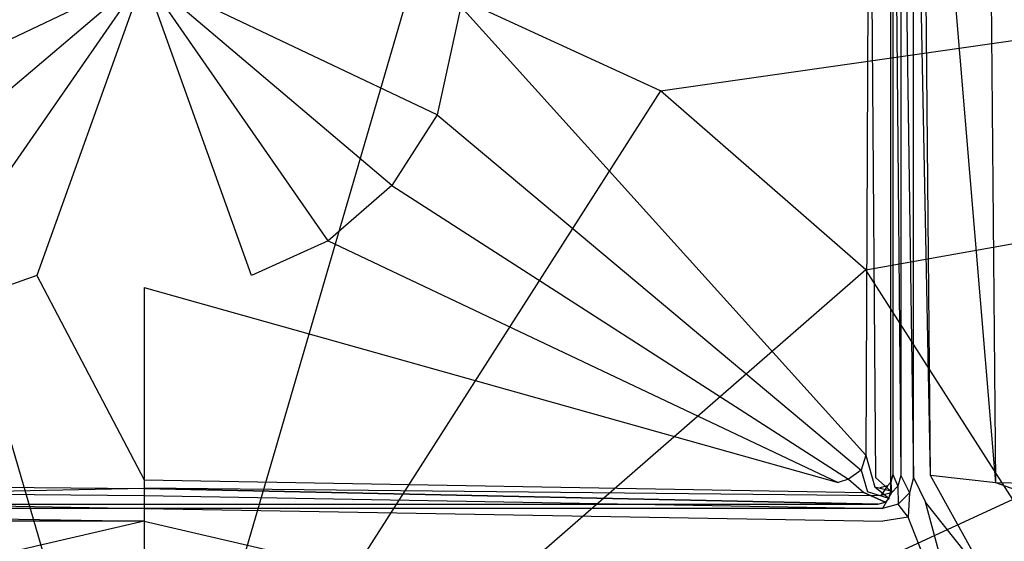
# Model space of a CAD drawing. Extents: x 0 to 1.7, y -0.7 to 0.
# Tile 5 of 8: x 0.83 to 0.96, y -0.17 to -0.1. Entities that reach past the tile are written whole.
import ezdxf

# ---------------------------------------------------------------- set-up
doc = ezdxf.new("R2010")
doc.units = 0
doc.layers.add('L0_GRUPPE_87___REPLACEMTFOREMPT', color=7, linetype='CONTINUOUS')
doc.layers.add('L1_ABDCKG_ABLAUF_N_UDA1770ARA24', color=7, linetype='CONTINUOUS')

msp = doc.modelspace()

# ---------------------------------------------------------------- linework, layer by layer
at = {"layer": 'L0_GRUPPE_87___REPLACEMTFOREMPT', "color": 8}
for points, invisible_edges in [([(1.689585, -0.000172), (0.916835, -0.110393), (0.884829, -0.095688), (1.689585, -0.000172)], 13), ([(0.916835, -0.110393), (1.689585, -0.000172), (1.693393, -0.000198), (0.916835, -0.110393)], 14), ([(1.693393, -0.000198), (0.943428, -0.133575), (0.916835, -0.110393), (1.693393, -0.000198)], 13), ([(0.943428, -0.133575), (1.693393, -0.000198), (1.696444, -0.001049), (0.943428, -0.133575)], 14), ([(1.696444, -0.001049), (0.962451, -0.163354), (0.943428, -0.133575), (1.696444, -0.001049)], 13), ([(0.947957, -0.160247, 0.034824), (0.946943, -0.047321, 0.035753), (0.946943, -0.160112, 0.035753), (0.947957, -0.160247, 0.034824)], 13), ([(0.946943, -0.047321, 0.035753), (0.947957, -0.160247, 0.034824), (0.947957, -0.047321, 0.034824), (0.946943, -0.047321, 0.035753)], 14), ([(0.949612, -0.160466, 0.034475), (0.947957, -0.047321, 0.034824), (0.947957, -0.160247, 0.034824), (0.949612, -0.160466, 0.034475)], 13), ([(0.947957, -0.047321, 0.034824), (0.949612, -0.160466, 0.034475), (0.949612, -0.047321, 0.034475), (0.947957, -0.047321, 0.034824)], 14), ([(0.949612, -0.047321, 0.037658), (0.949612, -0.160466, 0.037916), (0.949612, -0.160466, 0.039163), (0.949612, -0.047321, 0.037658)], 13), ([(0.949612, -0.160466, 0.037916), (0.949612, -0.047321, 0.037658), (0.949612, -0.047321, 0.036411), (0.949612, -0.160466, 0.037916)], 14), ([(0.951808, -0.160249, 0.039244), (0.949612, -0.047321, 0.037658), (0.949612, -0.160466, 0.039163), (0.951808, -0.160249, 0.039244)], 14), ([(0.951808, -0.160249, 0.039244), (0.950735, -0.047352, 0.037822), (0.949612, -0.047321, 0.037658), (0.951808, -0.160249, 0.039244)], 14), ([(0.949612, -0.047321, 0.036411), (0.949612, -0.160466, 0.034475), (0.949612, -0.160466, 0.037916), (0.949612, -0.047321, 0.036411)], 13), ([(0.949612, -0.160466, 0.034475), (0.949612, -0.047321, 0.036411), (0.949612, -0.047321, 0.034475), (0.949612, -0.160466, 0.034475)], 14), ([(0.960262, -0.161162, 0.039585), (0.950735, -0.047352, 0.037822), (0.951808, -0.160249, 0.039244), (0.960262, -0.161162, 0.039585)], 14), ([(0.960262, -0.161162, 0.039585), (0.95923, -0.047422, 0.038214), (0.950735, -0.047352, 0.037822), (0.960262, -0.161162, 0.039585)], 14), ([(1.578094, -0.179415, 0.046398), (0.95923, -0.047422, 0.038214), (0.960262, -0.161162, 0.039585), (1.578094, -0.179415, 0.046398)], 14), ([(1.578094, -0.179415, 0.046398), (1.577901, -0.048829, 0.04606), (0.95923, -0.047422, 0.038214), (1.578094, -0.179415, 0.046398)], 14), ([(0.85, -0.215019), (0.815171, -0.095688), (0.85, -0.09065), (0.85, -0.215019)], 14), ([(0.884829, -0.095688), (0.85, -0.215019), (0.85, -0.09065), (0.884829, -0.095688)], 14), ([(0.85, -0.215019), (0.783165, -0.110393), (0.815171, -0.095688), (0.85, -0.215019)], 14), ([(0.916835, -0.110393), (0.85, -0.215019), (0.884829, -0.095688), (0.916835, -0.110393)], 14), ([(0.85, -0.215019), (0.756572, -0.133575), (0.783165, -0.110393), (0.85, -0.215019)], 14), ([(0.943428, -0.133575), (0.85, -0.215019), (0.916835, -0.110393), (0.943428, -0.133575)], 14), ([(0.85, -0.215019), (0.737549, -0.163354), (0.756572, -0.133575), (0.85, -0.215019)], 14), ([(0.962451, -0.163354), (0.85, -0.215019), (0.943428, -0.133575), (0.962451, -0.163354)], 14), ([(0.947591, -0.161622, 0.034824), (0.946943, -0.160112, 0.035753), (0.946682, -0.161094, 0.035753), (0.947591, -0.161622, 0.034824)], 13), ([(0.946943, -0.160112, 0.035753), (0.947591, -0.161622, 0.034824), (0.947957, -0.160247, 0.034824), (0.946943, -0.160112, 0.035753)], 14), ([(0.949075, -0.162484, 0.034475), (0.947957, -0.160247, 0.034824), (0.947591, -0.161622, 0.034824), (0.949075, -0.162484, 0.034475)], 13), ([(0.947957, -0.160247, 0.034824), (0.949075, -0.162484, 0.034475), (0.949612, -0.160466, 0.034475), (0.947957, -0.160247, 0.034824)], 14), ([(0.949075, -0.162484, 0.039179), (0.949612, -0.160466, 0.037916), (0.949075, -0.162484, 0.037937), (0.949075, -0.162484, 0.039179)], 13), ([(0.949612, -0.160466, 0.037916), (0.949075, -0.162484, 0.039179), (0.949612, -0.160466, 0.039163), (0.949612, -0.160466, 0.037916)], 14), ([(0.951147, -0.16367, 0.03926), (0.949612, -0.160466, 0.039163), (0.949075, -0.162484, 0.039179), (0.951147, -0.16367, 0.03926)], 13), ([(0.949075, -0.162484, 0.037937), (0.949612, -0.160466, 0.034475), (0.949075, -0.162484, 0.034475), (0.949075, -0.162484, 0.037937)], 13), ([(0.949612, -0.160466, 0.034475), (0.949075, -0.162484, 0.037937), (0.949612, -0.160466, 0.037916), (0.949612, -0.160466, 0.034475)], 14), ([(0.949612, -0.160466, 0.039163), (0.951147, -0.16367, 0.03926), (0.951808, -0.160249, 0.039244), (0.949612, -0.160466, 0.039163)], 14), ([(0.959612, -0.174325, 0.0396), (0.951808, -0.160249, 0.039244), (0.951147, -0.16367, 0.03926), (0.959612, -0.174325, 0.0396)], 14), ([(0.960262, -0.161162, 0.039585), (0.951808, -0.160249, 0.039244), (0.959612, -0.174325, 0.0396), (0.960262, -0.161162, 0.039585)], 14), ([(0.85, -0.162837, 0.034824), (0.75475, -0.161817, 0.035753), (0.754617, -0.162837, 0.034824), (0.85, -0.162837, 0.034824)], 13), ([(0.75475, -0.161817, 0.035753), (0.85, -0.162837, 0.034824), (0.85, -0.161817, 0.035753), (0.75475, -0.161817, 0.035753)], 14), ([(0.945383, -0.162837, 0.034824), (0.85, -0.161817, 0.035753), (0.85, -0.162837, 0.034824), (0.945383, -0.162837, 0.034824)], 13), ([(0.85, -0.161817, 0.035753), (0.945383, -0.162837, 0.034824), (0.945249, -0.161817, 0.035753), (0.85, -0.161817, 0.035753)], 14), ([(0.945383, -0.162837, 0.034824), (0.946225, -0.161554, 0.035753), (0.945249, -0.161817, 0.035753), (0.945383, -0.162837, 0.034824)], 13), ([(0.946225, -0.161554, 0.035753), (0.945383, -0.162837, 0.034824), (0.94675, -0.162468, 0.034824), (0.946225, -0.161554, 0.035753)], 14), ([(0.94675, -0.162468, 0.034824), (0.946682, -0.161094, 0.035753), (0.946225, -0.161554, 0.035753), (0.94675, -0.162468, 0.034824)], 13), ([(0.946682, -0.161094, 0.035753), (0.94675, -0.162468, 0.034824), (0.947591, -0.161622, 0.034824), (0.946682, -0.161094, 0.035753)], 14), ([(0.947607, -0.163961, 0.034475), (0.947591, -0.161622, 0.034824), (0.94675, -0.162468, 0.034824), (0.947607, -0.163961, 0.034475)], 13), ([(0.947591, -0.161622, 0.034824), (0.947607, -0.163961, 0.034475), (0.949075, -0.162484, 0.034475), (0.947591, -0.161622, 0.034824)], 14), ([(1.577669, -0.3873, 0.046402), (0.960262, -0.161162, 0.039585), (0.959612, -0.174325, 0.0396), (1.577669, -0.3873, 0.046402)], 14), ([(1.578094, -0.179415, 0.046398), (0.960262, -0.161162, 0.039585), (1.577669, -0.3873, 0.046402), (1.578094, -0.179415, 0.046398)], 14), ([(0.85, -0.164501, 0.034475), (0.754617, -0.162837, 0.034824), (0.754399, -0.164501, 0.034475), (0.85, -0.164501, 0.034475)], 13), ([(0.754617, -0.162837, 0.034824), (0.85, -0.164501, 0.034475), (0.85, -0.162837, 0.034824), (0.754617, -0.162837, 0.034824)], 14), ([(0.945601, -0.164501, 0.034475), (0.85, -0.162837, 0.034824), (0.85, -0.164501, 0.034475), (0.945601, -0.164501, 0.034475)], 13), ([(0.85, -0.162837, 0.034824), (0.945601, -0.164501, 0.034475), (0.945383, -0.162837, 0.034824), (0.85, -0.162837, 0.034824)], 14), ([(0.945601, -0.164501, 0.034475), (0.94675, -0.162468, 0.034824), (0.945383, -0.162837, 0.034824), (0.945601, -0.164501, 0.034475)], 13), ([(0.94675, -0.162468, 0.034824), (0.945601, -0.164501, 0.034475), (0.947607, -0.163961, 0.034475), (0.94675, -0.162468, 0.034824)], 14), ([(0.949075, -0.162484, 0.039179), (0.947607, -0.163961, 0.037955), (0.947607, -0.163961, 0.039197), (0.949075, -0.162484, 0.039179)], 13), ([(0.947607, -0.163961, 0.037955), (0.949075, -0.162484, 0.039179), (0.949075, -0.162484, 0.037937), (0.947607, -0.163961, 0.037955)], 14), ([(0.948917, -0.165624, 0.039278), (0.949075, -0.162484, 0.039179), (0.947607, -0.163961, 0.039197), (0.948917, -0.165624, 0.039278)], 13), ([(0.949075, -0.162484, 0.037937), (0.947607, -0.163961, 0.034475), (0.947607, -0.163961, 0.037955), (0.949075, -0.162484, 0.037937)], 13), ([(0.947607, -0.163961, 0.034475), (0.949075, -0.162484, 0.037937), (0.949075, -0.162484, 0.034475), (0.947607, -0.163961, 0.034475)], 14), ([(0.949075, -0.162484, 0.039179), (0.948917, -0.165624, 0.039278), (0.951147, -0.16367, 0.03926), (0.949075, -0.162484, 0.039179)], 14), ([(0.85, -0.215019), (0.727636, -0.19732), (0.737549, -0.163354), (0.85, -0.215019)], 14), ([(0.972364, -0.19732), (0.85, -0.215019), (0.962451, -0.163354), (0.972364, -0.19732)], 14), ([(0.945601, -0.164501, 0.037966), (0.947607, -0.163961, 0.039197), (0.947607, -0.163961, 0.037955), (0.945601, -0.164501, 0.037966)], 13), ([(0.947607, -0.163961, 0.039197), (0.945601, -0.164501, 0.037966), (0.945601, -0.164501, 0.039213), (0.947607, -0.163961, 0.039197)], 14), ([(0.947607, -0.163961, 0.039197), (0.945601, -0.164501, 0.039213), (0.945626, -0.166154, 0.039352), (0.947607, -0.163961, 0.039197)], 14), ([(0.945601, -0.164501, 0.037966), (0.947607, -0.163961, 0.034475), (0.945601, -0.164501, 0.034475), (0.945601, -0.164501, 0.037966)], 13), ([(0.947607, -0.163961, 0.034475), (0.945601, -0.164501, 0.037966), (0.947607, -0.163961, 0.037955), (0.947607, -0.163961, 0.034475)], 14), ([(0.948917, -0.165624, 0.039278), (0.947607, -0.163961, 0.039197), (0.945626, -0.166154, 0.039352), (0.948917, -0.165624, 0.039278)], 14), ([(0.957572, -0.187517, 0.039618), (0.951147, -0.16367, 0.03926), (0.948917, -0.165624, 0.039278), (0.957572, -0.187517, 0.039618)], 14), ([(0.959612, -0.174325, 0.0396), (0.951147, -0.16367, 0.03926), (0.957572, -0.187517, 0.039618), (0.959612, -0.174325, 0.0396)], 14), ([(0.85, -0.166154, 0.039276), (0.754399, -0.164501, 0.039213), (0.754374, -0.166154, 0.039352), (0.85, -0.166154, 0.039276)], 13), ([(0.754399, -0.164501, 0.039213), (0.85, -0.166154, 0.039276), (0.85, -0.164501, 0.039135), (0.754399, -0.164501, 0.039213)], 14), ([(0.754399, -0.164501, 0.037966), (0.85, -0.164501, 0.034475), (0.754399, -0.164501, 0.034475), (0.754399, -0.164501, 0.037966)], 13), ([(0.85, -0.164501, 0.034475), (0.754399, -0.164501, 0.037966), (0.85, -0.164501, 0.037888), (0.85, -0.164501, 0.034475)], 14), ([(0.754399, -0.164501, 0.037966), (0.85, -0.164501, 0.039135), (0.85, -0.164501, 0.037888), (0.754399, -0.164501, 0.037966)], 13), ([(0.85, -0.164501, 0.039135), (0.754399, -0.164501, 0.037966), (0.754399, -0.164501, 0.039213), (0.85, -0.164501, 0.039135)], 14), ([(0.945626, -0.166154, 0.039352), (0.85, -0.164501, 0.039135), (0.85, -0.166154, 0.039276), (0.945626, -0.166154, 0.039352)], 13), ([(0.85, -0.164501, 0.039135), (0.945626, -0.166154, 0.039352), (0.945601, -0.164501, 0.039213), (0.85, -0.164501, 0.039135)], 14), ([(0.85, -0.164501, 0.037888), (0.945601, -0.164501, 0.034475), (0.85, -0.164501, 0.034475), (0.85, -0.164501, 0.037888)], 13), ([(0.945601, -0.164501, 0.034475), (0.85, -0.164501, 0.037888), (0.945601, -0.164501, 0.037966), (0.945601, -0.164501, 0.034475)], 14), ([(0.85, -0.164501, 0.039135), (0.945601, -0.164501, 0.037966), (0.85, -0.164501, 0.037888), (0.85, -0.164501, 0.039135)], 13), ([(0.945601, -0.164501, 0.037966), (0.85, -0.164501, 0.039135), (0.945601, -0.164501, 0.039213), (0.945601, -0.164501, 0.037966)], 14), ([(0.948917, -0.165624, 0.039278), (0.945626, -0.166154, 0.039352), (0.944694, -0.188045, 0.039689), (0.948917, -0.165624, 0.039278)], 14), ([(0.957572, -0.187517, 0.039618), (0.948917, -0.165624, 0.039278), (0.944694, -0.188045, 0.039689), (0.957572, -0.187517, 0.039618)], 14), ([(0.755306, -0.188045, 0.039689), (0.85, -0.166154, 0.039276), (0.754374, -0.166154, 0.039352), (0.755306, -0.188045, 0.039689)], 13), ([(0.85, -0.166154, 0.039276), (0.755306, -0.188045, 0.039689), (0.85, -0.188045, 0.039615), (0.85, -0.166154, 0.039276)], 14), ([(0.944694, -0.188045, 0.039689), (0.85, -0.166154, 0.039276), (0.85, -0.188045, 0.039615), (0.944694, -0.188045, 0.039689)], 13), ([(0.85, -0.166154, 0.039276), (0.944694, -0.188045, 0.039689), (0.945626, -0.166154, 0.039352), (0.85, -0.166154, 0.039276)], 14)]:
    msp.add_3dface(points, dxfattribs=dict(at, invisible_edges=invisible_edges))
at = {"layer": 'L1_ABDCKG_ABLAUF_N_UDA1770ARA24', "color": 8}
for points, invisible_edges in [([(0.94389, -0.055823, 0.039604), (0.944667, -0.160505, 0.039604), (0.944878, -0.050419, 0.039604), (0.94389, -0.055823, 0.039604)], 14), ([(0.946667, -0.050419, 0.037604), (0.944878, -0.050419, 0.039604), (0.944667, -0.160505, 0.039604), (0.946667, -0.050419, 0.037604)], 14), ([(0.946668, -0.162247, 0.037604), (0.946667, -0.050419, 0.037604), (0.944667, -0.160505, 0.039604), (0.946668, -0.162247, 0.037604)], 14), ([(0.946668, -0.162247, 0.037604), (0.946668, -0.050466, 0.035769), (0.946667, -0.050419, 0.037604), (0.946668, -0.162247, 0.037604)], 14), ([(0.946668, -0.050466, 0.035769), (0.946668, -0.162247, 0.037604), (0.946668, -0.162262, 0.035769), (0.946668, -0.050466, 0.035769)], 13), ([(0.891002, -0.09951, 0.039604), (0.943412, -0.157588, 0.039604), (0.94389, -0.055823, 0.039604), (0.891002, -0.09951, 0.039604)], 14), ([(0.944667, -0.160505, 0.039604), (0.94389, -0.055823, 0.039604), (0.943412, -0.157588, 0.039604), (0.944667, -0.160505, 0.039604)], 13), ([(0.85, -0.095494, 0.039604), (0.808998, -0.09951, 0.039604), (0.812068, -0.113503, 0.039604), (0.85, -0.095494, 0.039604)], 14), ([(0.85, -0.095494, 0.039604), (0.812068, -0.113503, 0.039604), (0.817947, -0.122688, 0.039604), (0.85, -0.095494, 0.039604)], 14), ([(0.85, -0.095494, 0.039604), (0.817947, -0.122688, 0.039604), (0.826195, -0.129825, 0.039604), (0.85, -0.095494, 0.039604)], 14), ([(0.85, -0.095494, 0.039604), (0.826195, -0.129825, 0.039604), (0.836099, -0.134342, 0.039604), (0.85, -0.095494, 0.039604)], 14), ([(0.85, -0.095494, 0.039604), (0.836099, -0.134342, 0.039604), (0.85, -0.135873, 0.039604), (0.85, -0.095494, 0.039604)], 14), ([(0.891002, -0.09951, 0.039604), (0.85, -0.095494, 0.039604), (0.887932, -0.113503, 0.039604), (0.891002, -0.09951, 0.039604)], 14), ([(0.863901, -0.134342, 0.039604), (0.85, -0.095494, 0.039604), (0.85, -0.135873, 0.039604), (0.863901, -0.134342, 0.039604)], 14), ([(0.887932, -0.113503, 0.039604), (0.85, -0.095494, 0.039604), (0.882053, -0.122688, 0.039604), (0.887932, -0.113503, 0.039604)], 14), ([(0.882053, -0.122688, 0.039604), (0.85, -0.095494, 0.039604), (0.873805, -0.129825, 0.039604), (0.882053, -0.122688, 0.039604)], 14), ([(0.873805, -0.129825, 0.039604), (0.85, -0.095494, 0.039604), (0.863901, -0.134342, 0.039604), (0.873805, -0.129825, 0.039604)], 14), ([(0.943412, -0.157588, 0.039604), (0.891002, -0.09951, 0.039604), (0.887932, -0.113503, 0.039604), (0.943412, -0.157588, 0.039604)], 13), ([(0.942831, -0.159519, 0.039604), (0.887932, -0.113503, 0.039604), (0.882053, -0.122688, 0.039604), (0.942831, -0.159519, 0.039604)], 13), ([(0.887932, -0.113503, 0.039604), (0.942831, -0.159519, 0.039604), (0.943412, -0.157588, 0.039604), (0.887932, -0.113503, 0.039604)], 14), ([(0.941175, -0.160688, 0.039604), (0.882053, -0.122688, 0.039604), (0.873805, -0.129825, 0.039604), (0.941175, -0.160688, 0.039604)], 13), ([(0.882053, -0.122688, 0.039604), (0.941175, -0.160688, 0.039604), (0.942831, -0.159519, 0.039604), (0.882053, -0.122688, 0.039604)], 14), ([(0.826195, -0.129825, 0.039604), (0.760161, -0.161137, 0.039604), (0.836099, -0.134342, 0.039604), (0.826195, -0.129825, 0.039604)], 14), ([(0.939839, -0.161137, 0.039604), (0.873805, -0.129825, 0.039604), (0.863901, -0.134342, 0.039604), (0.939839, -0.161137, 0.039604)], 13), ([(0.873805, -0.129825, 0.039604), (0.939839, -0.161137, 0.039604), (0.941175, -0.160688, 0.039604), (0.873805, -0.129825, 0.039604)], 14), ([(0.85, -0.160802, 0.039604), (0.836099, -0.134342, 0.039604), (0.760161, -0.161137, 0.039604), (0.85, -0.160802, 0.039604)], 13), ([(0.836099, -0.134342, 0.039604), (0.85, -0.160802, 0.039604), (0.85, -0.135873, 0.039604), (0.836099, -0.134342, 0.039604)], 14), ([(0.85, -0.135873, 0.039604), (0.939839, -0.161137, 0.039604), (0.863901, -0.134342, 0.039604), (0.85, -0.135873, 0.039604)], 14), ([(0.939839, -0.161137, 0.039604), (0.85, -0.135873, 0.039604), (0.85, -0.160802, 0.039604), (0.939839, -0.161137, 0.039604)], 13), ([(0.944613, -0.161749, 0.039604), (0.943412, -0.157588, 0.039604), (0.942831, -0.159519, 0.039604), (0.944613, -0.161749, 0.039604)], 13), ([(0.943412, -0.157588, 0.039604), (0.944613, -0.161749, 0.039604), (0.944667, -0.160505, 0.039604), (0.943412, -0.157588, 0.039604)], 14), ([(0.943653, -0.162352, 0.039604), (0.942831, -0.159519, 0.039604), (0.941175, -0.160688, 0.039604), (0.943653, -0.162352, 0.039604)], 13), ([(0.942831, -0.159519, 0.039604), (0.943653, -0.162352, 0.039604), (0.944613, -0.161749, 0.039604), (0.942831, -0.159519, 0.039604)], 14), ([(0.946668, -0.162247, 0.037604), (0.944667, -0.160505, 0.039604), (0.944613, -0.161749, 0.039604), (0.946668, -0.162247, 0.037604)], 14), ([(0.85, -0.161904, 0.039604), (0.760161, -0.161137, 0.039604), (0.756814, -0.162415, 0.039604), (0.85, -0.161904, 0.039604)], 13), ([(0.760161, -0.161137, 0.039604), (0.85, -0.161904, 0.039604), (0.85, -0.160802, 0.039604), (0.760161, -0.161137, 0.039604)], 14), ([(0.943186, -0.162415, 0.039604), (0.85, -0.160802, 0.039604), (0.85, -0.161904, 0.039604), (0.943186, -0.162415, 0.039604)], 13), ([(0.85, -0.160802, 0.039604), (0.943186, -0.162415, 0.039604), (0.939839, -0.161137, 0.039604), (0.85, -0.160802, 0.039604)], 14), ([(0.943186, -0.162415, 0.039604), (0.941175, -0.160688, 0.039604), (0.939839, -0.161137, 0.039604), (0.943186, -0.162415, 0.039604)], 13), ([(0.941175, -0.160688, 0.039604), (0.943186, -0.162415, 0.039604), (0.943653, -0.162352, 0.039604), (0.941175, -0.160688, 0.039604)], 14), ([(0.946407, -0.16322, 0.037604), (0.944613, -0.161749, 0.039604), (0.943653, -0.162352, 0.039604), (0.946407, -0.16322, 0.037604)], 14), ([(0.946668, -0.162247, 0.037604), (0.944613, -0.161749, 0.039604), (0.946407, -0.16322, 0.037604), (0.946668, -0.162247, 0.037604)], 14), ([(0.756814, -0.162415, 0.039604), (0.755021, -0.163936, 0.037604), (0.85, -0.161904, 0.039604), (0.756814, -0.162415, 0.039604)], 14), ([(0.85, -0.161904, 0.039604), (0.755021, -0.163936, 0.037604), (0.85, -0.163936, 0.037604), (0.85, -0.161904, 0.039604)], 14), ([(0.944979, -0.163936, 0.037604), (0.85, -0.161904, 0.039604), (0.85, -0.163936, 0.037604), (0.944979, -0.163936, 0.037604)], 14), ([(0.85, -0.161904, 0.039604), (0.944979, -0.163936, 0.037604), (0.943186, -0.162415, 0.039604), (0.85, -0.161904, 0.039604)], 14), ([(0.943186, -0.162415, 0.039604), (0.945951, -0.163676, 0.037604), (0.943653, -0.162352, 0.039604), (0.943186, -0.162415, 0.039604)], 14), ([(0.945951, -0.163676, 0.037604), (0.943186, -0.162415, 0.039604), (0.944979, -0.163936, 0.037604), (0.945951, -0.163676, 0.037604)], 14), ([(0.946407, -0.16322, 0.037604), (0.943653, -0.162352, 0.039604), (0.945951, -0.163676, 0.037604), (0.946407, -0.16322, 0.037604)], 14), ([(0.946407, -0.16322, 0.037604), (0.946668, -0.162262, 0.035769), (0.946668, -0.162247, 0.037604), (0.946407, -0.16322, 0.037604)], 14), ([(0.946668, -0.162262, 0.035769), (0.946407, -0.16322, 0.037604), (0.946408, -0.163235, 0.035769), (0.946668, -0.162262, 0.035769)], 13), ([(0.85, -0.163936, 0.037604), (0.755021, -0.163951, 0.035769), (0.85, -0.163951, 0.035769), (0.85, -0.163936, 0.037604)], 13), ([(0.755021, -0.163951, 0.035769), (0.85, -0.163936, 0.037604), (0.755021, -0.163936, 0.037604), (0.755021, -0.163951, 0.035769)], 14), ([(0.944979, -0.163936, 0.037604), (0.85, -0.163951, 0.035769), (0.944979, -0.163951, 0.035769), (0.944979, -0.163936, 0.037604)], 13), ([(0.85, -0.163951, 0.035769), (0.944979, -0.163936, 0.037604), (0.85, -0.163936, 0.037604), (0.85, -0.163951, 0.035769)], 14), ([(0.945951, -0.163676, 0.037604), (0.944979, -0.163951, 0.035769), (0.945952, -0.16369, 0.035769), (0.945951, -0.163676, 0.037604)], 13), ([(0.944979, -0.163951, 0.035769), (0.945951, -0.163676, 0.037604), (0.944979, -0.163936, 0.037604), (0.944979, -0.163951, 0.035769)], 14), ([(0.945951, -0.163676, 0.037604), (0.946408, -0.163235, 0.035769), (0.946407, -0.16322, 0.037604), (0.945951, -0.163676, 0.037604)], 14), ([(0.946408, -0.163235, 0.035769), (0.945951, -0.163676, 0.037604), (0.945952, -0.16369, 0.035769), (0.946408, -0.163235, 0.035769)], 13)]:
    msp.add_3dface(points, dxfattribs=dict(at, invisible_edges=invisible_edges))

doc.saveas('drawing.dxf')
